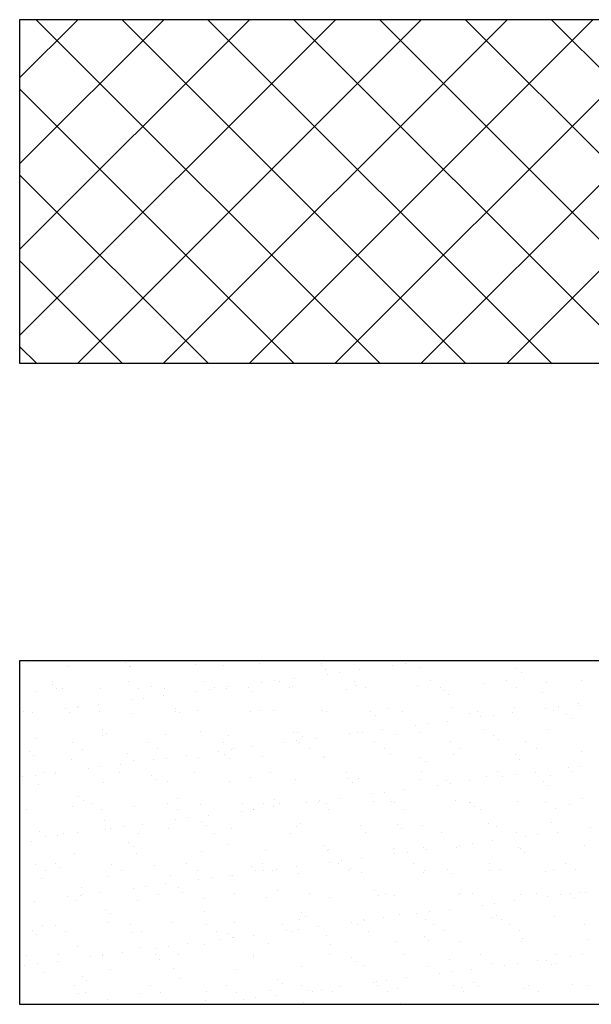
# Model space of a CAD drawing. Header units: millimetres. Extents: x -7023 to 53801, y 9849 to 33561.
# Tile 21 of 256: x 9471 to 9531, y 15376 to 15479. Entities that reach past the tile are written whole.
import ezdxf

# ---------------------------------------------------------------- set-up
doc = ezdxf.new("R2010")
doc.units = ezdxf.units.MM
doc.layers.add('.IE_podklad', color=252, linetype='Continuous')

msp = doc.modelspace()

# ---------------------------------------------------------------- linework, layer by layer
at = {"layer": '.IE_podklad'}
for p, q in [((9471.12, 15472.62), (9477.21, 15478.7)), ((9471.12, 15463.63), (9486.19, 15478.7)), ((9471.12, 15454.65), (9495.17, 15478.7)), ((9471.12, 15445.67), (9504.15, 15478.7)), ((9590.63, 15478.7), (9471.12, 15478.7)), ((9471.12, 15478.7), (9471.12, 15442.77)), ((9508.79, 15442.77), (9472.86, 15478.7)), ((9477.2, 15442.77), (9513.13, 15478.7)), ((9517.77, 15442.77), (9481.84, 15478.7)), ((9486.18, 15442.77), (9522.11, 15478.7)), ((9526.75, 15442.77), (9490.82, 15478.7)), ((9495.16, 15442.77), (9531.09, 15478.7)), ((9535.73, 15442.77), (9499.8, 15478.7)), ((9504.14, 15442.77), (9540.07, 15478.7)), ((9544.71, 15442.77), (9508.78, 15478.7)), ((9513.12, 15442.77), (9549.05, 15478.7)), ((9553.69, 15442.77), (9517.76, 15478.7)), ((9522.1, 15442.77), (9558.03, 15478.7)), ((9562.67, 15442.77), (9526.74, 15478.7)), ((9499.81, 15442.77), (9471.12, 15471.46)), ((9490.83, 15442.77), (9471.12, 15462.48)), ((9481.85, 15442.77), (9471.12, 15453.5)), ((9472.87, 15442.77), (9471.12, 15444.52)), ((9471.12, 15442.77), (9590.63, 15442.77)), ((9590.63, 15411.64), (9471.12, 15411.64)), ((9471.12, 15411.64), (9471.12, 15375.71)), ((9472.02, 15411.51), (9472.02, 15411.51)), ((9482.18, 15411.42), (9482.18, 15411.42)), ((9489.54, 15411.3), (9489.54, 15411.3)), ((9492.49, 15411.2), (9492.49, 15411.2)), ((9496.19, 15411.38), (9496.19, 15411.38)), ((9502.69, 15411.35), (9502.69, 15411.35)), ((9509.55, 15411.6), (9509.55, 15411.6)), ((9510.14, 15411.16), (9510.14, 15411.16)), ((9511.46, 15411.34), (9511.46, 15411.34)), ((9513.53, 15411.61), (9513.53, 15411.61)), ((9476.18, 15411.08), (9476.18, 15411.08)), ((9482.65, 15411), (9482.65, 15411)), ((9482.68, 15411.05), (9482.68, 15411.05)), ((9502.66, 15411.11), (9502.66, 15411.11)), ((9503.12, 15410.68), (9503.12, 15410.68)), ((9503.3, 15410.26), (9503.3, 15410.26)), ((9504.62, 15410.44), (9504.62, 15410.44)), ((9506.69, 15410.71), (9506.69, 15410.71)), ((9512.97, 15410.89), (9512.97, 15410.89)), ((9523.13, 15410.8), (9523.13, 15410.8)), ((9523.6, 15410.37), (9523.6, 15410.37)), ((9474.54, 15409.19), (9474.54, 15409.19)), ((9474.55, 15409.45), (9474.55, 15409.45)), ((9482.46, 15409.47), (9482.46, 15409.47)), ((9490.37, 15409.48), (9490.37, 15409.48)), ((9496.46, 15409.36), (9496.46, 15409.36)), ((9497.79, 15409.54), (9497.79, 15409.54)), ((9498.28, 15409.5), (9498.28, 15409.5)), ((9499.85, 15409.81), (9499.85, 15409.81)), ((9506.19, 15409.51), (9506.19, 15409.51)), ((9506.27, 15409.09), (9506.27, 15409.09)), ((9514.1, 15409.53), (9514.1, 15409.53)), ((9519.63, 15409.3), (9519.63, 15409.3)), ((9522.01, 15409.54), (9522.01, 15409.54)), ((9526.28, 15409.39), (9526.28, 15409.39)), ((9529.92, 15409.56), (9529.92, 15409.56)), ((9472.76, 15408.45), (9472.76, 15408.45)), ((9475.01, 15408.77), (9475.01, 15408.77)), ((9475.63, 15408.77), (9475.63, 15408.77)), ((9479.62, 15408.7), (9479.62, 15408.7)), ((9483.54, 15408.79), (9483.54, 15408.79)), ((9484.86, 15408.97), (9484.86, 15408.97)), ((9486.26, 15408.78), (9486.26, 15408.78)), ((9489.63, 15408.46), (9489.63, 15408.46)), ((9490.95, 15408.64), (9490.95, 15408.64)), ((9491.45, 15408.8), (9491.45, 15408.8)), ((9492.76, 15408.75), (9492.76, 15408.75)), ((9493.01, 15408.91), (9493.01, 15408.91)), ((9495.02, 15408.88), (9495.02, 15408.88)), ((9495.49, 15408.45), (9495.49, 15408.45)), ((9499.36, 15408.82), (9499.36, 15408.82)), ((9499.62, 15409), (9499.62, 15409)), ((9505.33, 15408.66), (9505.33, 15408.66)), ((9507.27, 15408.83), (9507.27, 15408.83)), ((9512.77, 15409.05), (9512.77, 15409.05)), ((9515.17, 15408.84), (9515.17, 15408.84)), ((9515.5, 15408.57), (9515.5, 15408.57)), ((9515.97, 15408.14), (9515.97, 15408.14)), ((9523.08, 15408.86), (9523.08, 15408.86)), ((9525.81, 15408.35), (9525.81, 15408.35)), ((9479.34, 15407.11), (9479.34, 15407.11)), ((9482.79, 15407.56), (9482.79, 15407.56)), ((9484.11, 15407.74), (9484.11, 15407.74)), ((9486.18, 15408.01), (9486.18, 15408.01)), ((9529.54, 15407.14), (9529.54, 15407.14)), ((9471.57, 15406.3), (9471.57, 15406.3)), ((9472.5, 15406.21), (9472.5, 15406.21)), ((9475.95, 15406.66), (9475.95, 15406.66)), ((9476.34, 15406.19), (9476.34, 15406.19)), ((9477.22, 15406.74), (9477.22, 15406.74)), ((9477.28, 15406.84), (9477.28, 15406.84)), ((9479.48, 15406.32), (9479.48, 15406.32)), ((9482.84, 15406.16), (9482.84, 15406.16)), ((9487.39, 15406.65), (9487.39, 15406.65)), ((9487.39, 15406.33), (9487.39, 15406.33)), ((9487.85, 15406.22), (9487.85, 15406.22)), ((9489.7, 15406.4), (9489.7, 15406.4)), ((9495.3, 15406.34), (9495.3, 15406.34)), ((9496.35, 15406.49), (9496.35, 15406.49)), ((9497.7, 15406.43), (9497.7, 15406.43)), ((9502.85, 15406.46), (9502.85, 15406.46)), ((9503.21, 15406.36), (9503.21, 15406.36)), ((9507.86, 15406.34), (9507.86, 15406.34)), ((9509.71, 15406.7), (9509.71, 15406.7)), ((9511.12, 15406.37), (9511.12, 15406.37)), ((9516.35, 15406.79), (9516.35, 15406.79)), ((9518.18, 15406.12), (9518.18, 15406.12)), ((9519.03, 15406.39), (9519.03, 15406.39)), ((9522.7, 15406.24), (9522.7, 15406.24)), ((9522.85, 15406.76), (9522.85, 15406.76)), ((9526.15, 15406.7), (9526.15, 15406.7)), ((9526.94, 15406.4), (9526.94, 15406.4)), ((9527.48, 15406.87), (9527.48, 15406.87)), ((9528.34, 15406.03), (9528.34, 15406.03)), ((9529.71, 15407), (9529.71, 15407)), ((9508.33, 15405.91), (9508.33, 15405.91)), ((9513.8, 15405.07), (9513.8, 15405.07)), ((9515.87, 15405.34), (9515.87, 15405.34)), ((9519.32, 15405.8), (9519.32, 15405.8)), ((9520.64, 15405.97), (9520.64, 15405.97)), ((9528.81, 15405.6), (9528.81, 15405.6)), ((9479.75, 15404.42), (9479.75, 15404.42)), ((9480.22, 15404), (9480.22, 15404)), ((9490.06, 15404.2), (9490.06, 15404.2)), ((9499.78, 15404.11), (9499.78, 15404.11)), ((9500.23, 15404.11), (9500.23, 15404.11)), ((9505.64, 15404), (9505.64, 15404)), ((9506.43, 15404.19), (9506.43, 15404.19)), ((9506.97, 15404.17), (9506.97, 15404.17)), ((9509.03, 15404.44), (9509.03, 15404.44)), ((9512.48, 15404.9), (9512.48, 15404.9)), ((9512.93, 15404.16), (9512.93, 15404.16)), ((9519.79, 15404.41), (9519.79, 15404.41)), ((9526.44, 15404.49), (9526.44, 15404.49)), ((9472.92, 15403.56), (9472.92, 15403.56)), ((9476.61, 15403.09), (9476.61, 15403.09)), ((9479.78, 15403.81), (9479.78, 15403.81)), ((9484.52, 15403.11), (9484.52, 15403.11)), ((9486.42, 15403.89), (9486.42, 15403.89)), ((9492.43, 15403.12), (9492.43, 15403.12)), ((9492.92, 15403.86), (9492.92, 15403.86)), ((9498.81, 15403.1), (9498.81, 15403.1)), ((9500.13, 15403.27), (9500.13, 15403.27)), ((9500.34, 15403.14), (9500.34, 15403.14)), ((9500.7, 15403.68), (9500.7, 15403.68)), ((9502.19, 15403.54), (9502.19, 15403.54)), ((9508.25, 15403.15), (9508.25, 15403.15)), ((9510.54, 15403.89), (9510.54, 15403.89)), ((9516.16, 15403.17), (9516.16, 15403.17)), ((9520.7, 15403.8), (9520.7, 15403.8)), ((9521.17, 15403.37), (9521.17, 15403.37)), ((9524.07, 15403.18), (9524.07, 15403.18)), ((9472.11, 15402.2), (9472.11, 15402.2)), ((9477.68, 15402.41), (9477.68, 15402.41)), ((9482.43, 15401.97), (9482.43, 15401.97)), ((9485.59, 15402.43), (9485.59, 15402.43)), ((9491.97, 15402.2), (9491.97, 15402.2)), ((9492.59, 15401.88), (9492.59, 15401.88)), ((9493.29, 15402.37), (9493.29, 15402.37)), ((9493.5, 15402.44), (9493.5, 15402.44)), ((9495.36, 15402.64), (9495.36, 15402.64)), ((9501.41, 15402.46), (9501.41, 15402.46)), ((9509.32, 15402.47), (9509.32, 15402.47)), ((9516.51, 15401.89), (9516.51, 15401.89)), ((9517.23, 15402.48), (9517.23, 15402.48)), ((9525.14, 15402.5), (9525.14, 15402.5)), ((9529.87, 15402.11), (9529.87, 15402.11)), ((9472.58, 15401.77), (9472.58, 15401.77)), ((9476.5, 15401.29), (9476.5, 15401.29)), ((9481.68, 15400.84), (9481.68, 15400.84)), ((9483, 15401.26), (9483, 15401.26)), ((9485.13, 15401.3), (9485.13, 15401.3)), ((9486.45, 15401.47), (9486.45, 15401.47)), ((9488.52, 15401.74), (9488.52, 15401.74)), ((9489.86, 15401.51), (9489.86, 15401.51)), ((9493.06, 15401.45), (9493.06, 15401.45)), ((9496.51, 15401.59), (9496.51, 15401.59)), ((9502.9, 15401.66), (9502.9, 15401.66)), ((9503.01, 15401.56), (9503.01, 15401.56)), ((9509.87, 15401.81), (9509.87, 15401.81)), ((9513.07, 15401.57), (9513.07, 15401.57)), ((9513.54, 15401.14), (9513.54, 15401.14)), ((9523.01, 15401.86), (9523.01, 15401.86)), ((9523.38, 15401.35), (9523.38, 15401.35)), ((9473.62, 15399.94), (9473.62, 15399.94)), ((9474.84, 15399.94), (9474.84, 15399.94)), ((9478.29, 15400.4), (9478.29, 15400.4)), ((9479.62, 15400.57), (9479.62, 15400.57)), ((9481.53, 15399.96), (9481.53, 15399.96)), ((9489.44, 15399.97), (9489.44, 15399.97)), ((9497.35, 15399.98), (9497.35, 15399.98)), ((9505.26, 15400), (9505.26, 15400)), ((9513.17, 15400.01), (9513.17, 15400.01)), ((9521.08, 15400.03), (9521.08, 15400.03)), ((9525.05, 15399.97), (9525.05, 15399.97)), ((9528.5, 15400.43), (9528.5, 15400.43)), ((9528.99, 15400.04), (9528.99, 15400.04)), ((9529.82, 15400.6), (9529.82, 15400.6)), ((9471.46, 15399.5), (9471.46, 15399.5)), ((9472.78, 15399.67), (9472.78, 15399.67)), ((9474.79, 15399.74), (9474.79, 15399.74)), ((9479.94, 15398.91), (9479.94, 15398.91)), ((9484.96, 15399.65), (9484.96, 15399.65)), ((9485.42, 15399.23), (9485.42, 15399.23)), ((9486.58, 15399), (9486.58, 15399)), ((9493.08, 15398.97), (9493.08, 15398.97)), ((9495.27, 15399.43), (9495.27, 15399.43)), ((9499.94, 15399.21), (9499.94, 15399.21)), ((9505.43, 15399.34), (9505.43, 15399.34)), ((9505.9, 15398.91), (9505.9, 15398.91)), ((9506.59, 15399.3), (9506.59, 15399.3)), ((9513.09, 15399.27), (9513.09, 15399.27)), ((9515.75, 15399.12), (9515.75, 15399.12)), ((9516.14, 15398.8), (9516.14, 15398.8)), ((9518.21, 15399.07), (9518.21, 15399.07)), ((9519.95, 15399.51), (9519.95, 15399.51)), ((9521.66, 15399.53), (9521.66, 15399.53)), ((9522.98, 15399.7), (9522.98, 15399.7)), ((9525.91, 15399.03), (9525.91, 15399.03)), ((9526.6, 15399.6), (9526.6, 15399.6)), ((9473.08, 15398.66), (9473.08, 15398.66)), ((9509.31, 15397.9), (9509.31, 15397.9)), ((9511.37, 15398.17), (9511.37, 15398.17)), ((9514.82, 15398.63), (9514.82, 15398.63)), ((9526.38, 15398.6), (9526.38, 15398.6)), ((9477.32, 15397.42), (9477.32, 15397.42)), ((9477.79, 15397), (9477.79, 15397)), ((9478.66, 15396.73), (9478.66, 15396.73)), ((9486.57, 15396.75), (9486.57, 15396.75)), ((9487.63, 15397.2), (9487.63, 15397.2)), ((9494.48, 15396.76), (9494.48, 15396.76)), ((9497.8, 15397.11), (9497.8, 15397.11)), ((9501.15, 15396.83), (9501.15, 15396.83)), ((9502.39, 15396.78), (9502.39, 15396.78)), ((9502.47, 15397), (9502.47, 15397)), ((9504.54, 15397.27), (9504.54, 15397.27)), ((9507.99, 15397.73), (9507.99, 15397.73)), ((9508.11, 15396.89), (9508.11, 15396.89)), ((9510.03, 15396.92), (9510.03, 15396.92)), ((9510.3, 15396.79), (9510.3, 15396.79)), ((9516.67, 15397), (9516.67, 15397)), ((9518.21, 15396.81), (9518.21, 15396.81)), ((9518.27, 15396.8), (9518.27, 15396.8)), ((9523.17, 15396.97), (9523.17, 15396.97)), ((9526.12, 15396.82), (9526.12, 15396.82)), ((9530.03, 15397.22), (9530.03, 15397.22)), ((9471.82, 15396.04), (9471.82, 15396.04)), ((9476.66, 15396.4), (9476.66, 15396.4)), ((9479.73, 15396.05), (9479.73, 15396.05)), ((9483.16, 15396.37), (9483.16, 15396.37)), ((9487.64, 15396.07), (9487.64, 15396.07)), ((9490.02, 15396.61), (9490.02, 15396.61)), ((9494.31, 15395.93), (9494.31, 15395.93)), ((9495.55, 15396.08), (9495.55, 15396.08)), ((9495.63, 15396.1), (9495.63, 15396.1)), ((9496.67, 15396.7), (9496.67, 15396.7)), ((9497.7, 15396.37), (9497.7, 15396.37)), ((9498.27, 15396.68), (9498.27, 15396.68)), ((9503.17, 15396.67), (9503.17, 15396.67)), ((9503.46, 15396.09), (9503.46, 15396.09)), ((9511.37, 15396.11), (9511.37, 15396.11)), ((9518.74, 15396.37), (9518.74, 15396.37)), ((9519.28, 15396.12), (9519.28, 15396.12)), ((9527.19, 15396.14), (9527.19, 15396.14)), ((9528.59, 15396.58), (9528.59, 15396.58)), ((9480, 15394.97), (9480, 15394.97)), ((9487.47, 15395.03), (9487.47, 15395.03)), ((9488.8, 15395.2), (9488.8, 15395.2)), ((9490.16, 15394.88), (9490.16, 15394.88)), ((9490.86, 15395.47), (9490.86, 15395.47)), ((9500.48, 15394.66), (9500.48, 15394.66)), ((9526.76, 15394.7), (9526.76, 15394.7)), ((9473.24, 15393.77), (9473.24, 15393.77)), ((9477.19, 15393.67), (9477.19, 15393.67)), ((9480.1, 15394.02), (9480.1, 15394.02)), ((9480.64, 15394.13), (9480.64, 15394.13)), ((9481.96, 15394.3), (9481.96, 15394.3)), ((9484.02, 15394.57), (9484.02, 15394.57)), ((9486.74, 15394.1), (9486.74, 15394.1)), ((9490.63, 15394.45), (9490.63, 15394.45)), ((9493.24, 15394.07), (9493.24, 15394.07)), ((9500.1, 15394.32), (9500.1, 15394.32)), ((9506.75, 15394.4), (9506.75, 15394.4)), ((9507.31, 15393.64), (9507.31, 15393.64)), ((9510.64, 15394.57), (9510.64, 15394.57)), ((9511.11, 15394.14), (9511.11, 15394.14)), ((9513.25, 15394.37), (9513.25, 15394.37)), ((9515.22, 15393.65), (9515.22, 15393.65)), ((9520.11, 15394.62), (9520.11, 15394.62)), ((9520.95, 15394.35), (9520.95, 15394.35)), ((9523.13, 15393.67), (9523.13, 15393.67)), ((9527.39, 15393.71), (9527.39, 15393.71)), ((9530.84, 15394.16), (9530.84, 15394.16)), ((9472.36, 15392.74), (9472.36, 15392.74)), ((9473.8, 15393.23), (9473.8, 15393.23)), ((9475.12, 15393.4), (9475.12, 15393.4)), ((9475.67, 15393.58), (9475.67, 15393.58)), ((9482.53, 15392.65), (9482.53, 15392.65)), ((9483.58, 15393.6), (9483.58, 15393.6)), ((9491.49, 15393.61), (9491.49, 15393.61)), ((9499.4, 15393.62), (9499.4, 15393.62)), ((9520.55, 15392.81), (9520.55, 15392.81)), ((9524, 15393.26), (9524, 15393.26)), ((9525.32, 15393.43), (9525.32, 15393.43)), ((9482.99, 15392.23), (9482.99, 15392.23)), ((9490.18, 15391.72), (9490.18, 15391.72)), ((9492.84, 15392.43), (9492.84, 15392.43)), ((9496.83, 15391.81), (9496.83, 15391.81)), ((9503, 15392.34), (9503, 15392.34)), ((9503.33, 15391.77), (9503.33, 15391.77)), ((9503.47, 15391.91), (9503.47, 15391.91)), ((9510.19, 15392.02), (9510.19, 15392.02)), ((9511.65, 15391.63), (9511.65, 15391.63)), ((9513.32, 15392.12), (9513.32, 15392.12)), ((9513.71, 15391.91), (9513.71, 15391.91)), ((9516.83, 15392.11), (9516.83, 15392.11)), ((9517.16, 15392.36), (9517.16, 15392.36)), ((9518.49, 15392.53), (9518.49, 15392.53)), ((9523.33, 15392.08), (9523.33, 15392.08)), ((9523.48, 15392.03), (9523.48, 15392.03)), ((9523.95, 15391.6), (9523.95, 15391.6)), ((9530.19, 15392.32), (9530.19, 15392.32)), ((9476.82, 15391.5), (9476.82, 15391.5)), ((9483.32, 15391.47), (9483.32, 15391.47)), ((9503.49, 15390.56), (9503.49, 15390.56)), ((9504.81, 15390.73), (9504.81, 15390.73)), ((9506.88, 15391.01), (9506.88, 15391.01)), ((9510.33, 15391.46), (9510.33, 15391.46)), ((9472.8, 15390.36), (9472.8, 15390.36)), ((9473.87, 15389.68), (9473.87, 15389.68)), ((9474.89, 15390.42), (9474.89, 15390.42)), ((9475.36, 15390), (9475.36, 15390)), ((9480.71, 15390.37), (9480.71, 15390.37)), ((9481.78, 15389.69), (9481.78, 15389.69)), ((9485.2, 15390.2), (9485.2, 15390.2)), ((9488.62, 15390.39), (9488.62, 15390.39)), ((9489.69, 15389.71), (9489.69, 15389.71)), ((9495.37, 15390.11), (9495.37, 15390.11)), ((9495.84, 15389.68), (9495.84, 15389.68)), ((9496.53, 15390.4), (9496.53, 15390.4)), ((9496.65, 15389.66), (9496.65, 15389.66)), ((9497.6, 15389.72), (9497.6, 15389.72)), ((9497.97, 15389.83), (9497.97, 15389.83)), ((9500.04, 15390.11), (9500.04, 15390.11)), ((9504.44, 15390.42), (9504.44, 15390.42)), ((9505.51, 15389.73), (9505.51, 15389.73)), ((9505.68, 15389.89), (9505.68, 15389.89)), ((9506.91, 15389.51), (9506.91, 15389.51)), ((9512.35, 15390.43), (9512.35, 15390.43)), ((9513.42, 15389.75), (9513.42, 15389.75)), ((9515.85, 15389.8), (9515.85, 15389.8)), ((9520.26, 15390.45), (9520.26, 15390.45)), ((9520.27, 15389.72), (9520.27, 15389.72)), ((9521.33, 15389.76), (9521.33, 15389.76)), ((9526.16, 15389.58), (9526.16, 15389.58)), ((9526.92, 15389.81), (9526.92, 15389.81)), ((9528.17, 15390.46), (9528.17, 15390.46)), ((9529.24, 15389.78), (9529.24, 15389.78)), ((9473.4, 15388.88), (9473.4, 15388.88)), ((9480.26, 15389.12), (9480.26, 15389.12)), ((9486.9, 15389.21), (9486.9, 15389.21)), ((9489.82, 15388.76), (9489.82, 15388.76)), ((9491.14, 15388.93), (9491.14, 15388.93)), ((9493.2, 15389.21), (9493.2, 15389.21)), ((9493.4, 15389.18), (9493.4, 15389.18)), ((9500.26, 15389.42), (9500.26, 15389.42)), ((9513.41, 15389.48), (9513.41, 15389.48)), ((9516.31, 15389.37), (9516.31, 15389.37)), ((9477.57, 15387.97), (9477.57, 15387.97)), ((9482.98, 15387.86), (9482.98, 15387.86)), ((9484.3, 15388.03), (9484.3, 15388.03)), ((9486.37, 15388.31), (9486.37, 15388.31)), ((9487.73, 15387.88), (9487.73, 15387.88)), ((9488.2, 15387.45), (9488.2, 15387.45)), ((9498.05, 15387.66), (9498.05, 15387.66)), ((9508.21, 15387.57), (9508.21, 15387.57)), ((9472.69, 15386.51), (9472.69, 15386.51)), ((9476.14, 15386.96), (9476.14, 15386.96)), ((9476.98, 15386.61), (9476.98, 15386.61)), ((9477.46, 15387.13), (9477.46, 15387.13)), ((9477.73, 15387.22), (9477.73, 15387.22)), ((9479.53, 15387.41), (9479.53, 15387.41)), ((9483.48, 15386.58), (9483.48, 15386.58)), ((9485.64, 15387.23), (9485.64, 15387.23)), ((9490.34, 15386.83), (9490.34, 15386.83)), ((9493.55, 15387.25), (9493.55, 15387.25)), ((9496.99, 15386.91), (9496.99, 15386.91)), ((9501.46, 15387.26), (9501.46, 15387.26)), ((9503.49, 15386.88), (9503.49, 15386.88)), ((9508.68, 15387.14), (9508.68, 15387.14)), ((9509.37, 15387.28), (9509.37, 15387.28)), ((9510.35, 15387.13), (9510.35, 15387.13)), ((9516.99, 15387.21), (9516.99, 15387.21)), ((9517.28, 15387.29), (9517.28, 15387.29)), ((9518.52, 15387.35), (9518.52, 15387.35)), ((9522.89, 15386.54), (9522.89, 15386.54)), ((9523.49, 15387.18), (9523.49, 15387.18)), ((9525.19, 15387.31), (9525.19, 15387.31)), ((9526.34, 15386.99), (9526.34, 15386.99)), ((9527.67, 15387.17), (9527.67, 15387.17)), ((9528.69, 15387.26), (9528.69, 15387.26)), ((9529.15, 15386.83), (9529.15, 15386.83)), ((9529.73, 15387.44), (9529.73, 15387.44)), ((9530.35, 15387.43), (9530.35, 15387.43)), ((9480.1, 15385.65), (9480.1, 15385.65)), ((9490.41, 15385.43), (9490.41, 15385.43)), ((9516.06, 15385.64), (9516.06, 15385.64)), ((9519.51, 15386.09), (9519.51, 15386.09)), ((9520.83, 15386.27), (9520.83, 15386.27)), ((9480.57, 15385.23), (9480.57, 15385.23)), ((9500.42, 15384.53), (9500.42, 15384.53)), ((9500.57, 15385.34), (9500.57, 15385.34)), ((9501.04, 15384.91), (9501.04, 15384.91)), ((9507.07, 15384.61), (9507.07, 15384.61)), ((9507.15, 15384.47), (9507.15, 15384.47)), ((9509.22, 15384.74), (9509.22, 15384.74)), ((9510.89, 15385.12), (9510.89, 15385.12)), ((9512.67, 15385.19), (9512.67, 15385.19)), ((9513.57, 15384.58), (9513.57, 15384.58)), ((9513.99, 15385.37), (9513.99, 15385.37)), ((9520.43, 15384.83), (9520.43, 15384.83)), ((9521.05, 15385.03), (9521.05, 15385.03)), ((9521.52, 15384.6), (9521.52, 15384.6)), ((9527.08, 15384.92), (9527.08, 15384.92)), ((9472.46, 15383.43), (9472.46, 15383.43)), ((9473.56, 15383.98), (9473.56, 15383.98)), ((9474.85, 15384), (9474.85, 15384)), ((9480.42, 15384.23), (9480.42, 15384.23)), ((9482.76, 15384.01), (9482.76, 15384.01)), ((9483.83, 15383.33), (9483.83, 15383.33)), ((9487.06, 15384.31), (9487.06, 15384.31)), ((9490.67, 15384.03), (9490.67, 15384.03)), ((9491.74, 15383.35), (9491.74, 15383.35)), ((9493.56, 15384.28), (9493.56, 15384.28)), ((9498.58, 15384.04), (9498.58, 15384.04)), ((9498.99, 15383.39), (9498.99, 15383.39)), ((9499.65, 15383.36), (9499.65, 15383.36)), ((9500.32, 15383.57), (9500.32, 15383.57)), ((9502.38, 15383.84), (9502.38, 15383.84)), ((9505.83, 15384.29), (9505.83, 15384.29)), ((9506.49, 15384.06), (9506.49, 15384.06)), ((9507.56, 15383.37), (9507.56, 15383.37)), ((9514.4, 15384.07), (9514.4, 15384.07)), ((9515.47, 15383.39), (9515.47, 15383.39)), ((9522.31, 15384.09), (9522.31, 15384.09)), ((9523.38, 15383.4), (9523.38, 15383.4)), ((9530.22, 15384.1), (9530.22, 15384.1)), ((9472.93, 15383), (9472.93, 15383)), ((9475.92, 15383.32), (9475.92, 15383.32)), ((9482.77, 15383.2), (9482.77, 15383.2)), ((9492.16, 15382.49), (9492.16, 15382.49)), ((9492.94, 15383.11), (9492.94, 15383.11)), ((9493.41, 15382.68), (9493.41, 15382.68)), ((9493.48, 15382.67), (9493.48, 15382.67)), ((9495.54, 15382.94), (9495.54, 15382.94)), ((9503.25, 15382.89), (9503.25, 15382.89)), ((9513.42, 15382.8), (9513.42, 15382.8)), ((9513.88, 15382.37), (9513.88, 15382.37)), ((9517.15, 15382.32), (9517.15, 15382.32)), ((9523.73, 15382.58), (9523.73, 15382.58)), ((9530.51, 15382.53), (9530.51, 15382.53)), ((9477.14, 15381.72), (9477.14, 15381.72)), ((9483.64, 15381.69), (9483.64, 15381.69)), ((9485.32, 15381.59), (9485.32, 15381.59)), ((9486.64, 15381.77), (9486.64, 15381.77)), ((9488.71, 15382.04), (9488.71, 15382.04)), ((9490.5, 15381.93), (9490.5, 15381.93)), ((9497.15, 15382.02), (9497.15, 15382.02)), ((9503.65, 15381.99), (9503.65, 15381.99)), ((9510.51, 15382.23), (9510.51, 15382.23)), ((9523.65, 15382.29), (9523.65, 15382.29)), ((9471.87, 15380.85), (9471.87, 15380.85)), ((9475.03, 15380.24), (9475.03, 15380.24)), ((9475.14, 15380.97), (9475.14, 15380.97)), ((9478.48, 15380.69), (9478.48, 15380.69)), ((9479.78, 15380.86), (9479.78, 15380.86)), ((9479.81, 15380.87), (9479.81, 15380.87)), ((9481.87, 15381.14), (9481.87, 15381.14)), ((9485.3, 15380.88), (9485.3, 15380.88)), ((9485.77, 15380.45), (9485.77, 15380.45)), ((9487.69, 15380.87), (9487.69, 15380.87)), ((9495.6, 15380.89), (9495.6, 15380.89)), ((9495.62, 15380.66), (9495.62, 15380.66)), ((9503.51, 15380.9), (9503.51, 15380.9)), ((9505.78, 15380.57), (9505.78, 15380.57)), ((9511.42, 15380.92), (9511.42, 15380.92)), ((9516.09, 15380.35), (9516.09, 15380.35)), ((9519.33, 15380.93), (9519.33, 15380.93)), ((9525.24, 15380.27), (9525.24, 15380.27)), ((9526.26, 15380.26), (9526.26, 15380.26)), ((9527.24, 15380.95), (9527.24, 15380.95)), ((9528.69, 15380.72), (9528.69, 15380.72)), ((9530.01, 15380.9), (9530.01, 15380.9)), ((9471.65, 15379.79), (9471.65, 15379.79)), ((9472.97, 15379.97), (9472.97, 15379.97)), ((9480.58, 15379.34), (9480.58, 15379.34)), ((9487.22, 15379.42), (9487.22, 15379.42)), ((9493.72, 15379.39), (9493.72, 15379.39)), ((9500.58, 15379.64), (9500.58, 15379.64)), ((9506.25, 15380.14), (9506.25, 15380.14)), ((9507.23, 15379.72), (9507.23, 15379.72)), ((9513.73, 15379.69), (9513.73, 15379.69)), ((9518.4, 15379.37), (9518.4, 15379.37)), ((9520.59, 15379.94), (9520.59, 15379.94)), ((9521.85, 15379.82), (9521.85, 15379.82)), ((9523.17, 15380), (9523.17, 15380)), ((9526.73, 15379.83), (9526.73, 15379.83)), ((9527.24, 15380.02), (9527.24, 15380.02)), ((9473.72, 15379.09), (9473.72, 15379.09)), ((9477.67, 15378.65), (9477.67, 15378.65)), ((9478.14, 15378.23), (9478.14, 15378.23)), ((9487.98, 15378.43), (9487.98, 15378.43)), ((9498.14, 15378.34), (9498.14, 15378.34)), ((9509.5, 15378.2), (9509.5, 15378.2)), ((9511.56, 15378.47), (9511.56, 15378.47)), ((9515.01, 15378.92), (9515.01, 15378.92)), ((9516.33, 15379.1), (9516.33, 15379.1)), ((9476.9, 15377.64), (9476.9, 15377.64)), ((9484.81, 15377.65), (9484.81, 15377.65)), ((9492.72, 15377.67), (9492.72, 15377.67)), ((9498.61, 15377.91), (9498.61, 15377.91)), ((9500.63, 15377.68), (9500.63, 15377.68)), ((9502.66, 15377.3), (9502.66, 15377.3)), ((9504.72, 15377.57), (9504.72, 15377.57)), ((9508.17, 15378.02), (9508.17, 15378.02)), ((9508.46, 15378.12), (9508.46, 15378.12)), ((9508.54, 15377.7), (9508.54, 15377.7)), ((9510.67, 15377.34), (9510.67, 15377.34)), ((9516.45, 15377.71), (9516.45, 15377.71)), ((9517.31, 15377.42), (9517.31, 15377.42)), ((9518.62, 15378.03), (9518.62, 15378.03)), ((9519.09, 15377.6), (9519.09, 15377.6)), ((9523.81, 15377.39), (9523.81, 15377.39)), ((9524.36, 15377.72), (9524.36, 15377.72)), ((9528.94, 15377.81), (9528.94, 15377.81)), ((9530.67, 15377.64), (9530.67, 15377.64)), ((9477.3, 15376.82), (9477.3, 15376.82)), ((9477.97, 15376.96), (9477.97, 15376.96)), ((9480.35, 15376.2), (9480.35, 15376.2)), ((9483.8, 15376.79), (9483.8, 15376.79)), ((9485.88, 15376.97), (9485.88, 15376.97)), ((9490.66, 15377.04), (9490.66, 15377.04)), ((9493.79, 15376.98), (9493.79, 15376.98)), ((9494.5, 15376.22), (9494.5, 15376.22)), ((9495.82, 15376.4), (9495.82, 15376.4)), ((9497.31, 15377.12), (9497.31, 15377.12)), ((9497.89, 15376.67), (9497.89, 15376.67)), ((9501.34, 15377.12), (9501.34, 15377.12)), ((9501.7, 15377), (9501.7, 15377)), ((9503.81, 15377.09), (9503.81, 15377.09)), ((9509.61, 15377.01), (9509.61, 15377.01)), ((9517.52, 15377.03), (9517.52, 15377.03)), ((9525.43, 15377.04), (9525.43, 15377.04)), ((9471.12, 15375.71), (9590.63, 15375.71)), ((9490.51, 15376.11), (9490.51, 15376.11)), ((9491.05, 15375.77), (9491.05, 15375.77)), ((9500.82, 15375.89), (9500.82, 15375.89)), ((9510.99, 15375.8), (9510.99, 15375.8))]:
    msp.add_line(p, q, dxfattribs=at)

doc.saveas('drawing.dxf')
